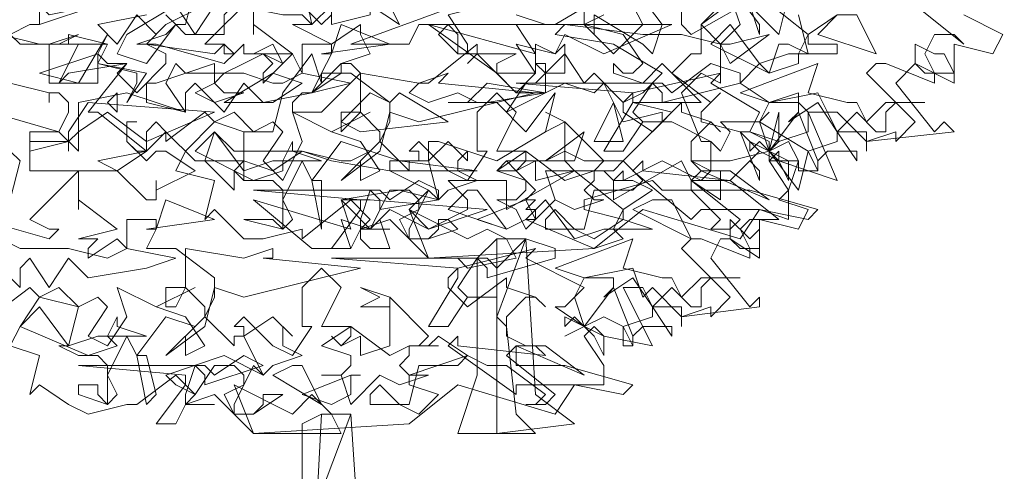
# Model space of a CAD drawing. Header units: millimetres. Extents: x 4234 to 4704, y 1542 to 2004.
# Tile 15 of 256: x 4291.6 to 4301.67, y 1645.87 to 1650.48. Entities that reach past the tile are written whole.
import ezdxf

# ---------------------------------------------------------------- set-up
doc = ezdxf.new("R2010")
doc.units = ezdxf.units.MM
doc.layers.add('BOD', color=40, linetype='Continuous')
doc.layers.add('DIMENSIONS', color=7, linetype='Continuous')
pattern_1 = [(90, (3399.144, -158.445), (-8.980256, 8.980256), [2.38125, -15.57926]), (45, (3399.144, -158.445), (-8.980256, 8.980256), [2.38125, -10.31875]), (135, (3399.144, -158.445), (-8.980256, -8.980256), [2.38125, -10.31875])]

# ---------------------------------------------------------------- blocks, each defined once
blk = doc.blocks.new('A$Cf9015526')
at = {"color": 116, "lineweight": 0, "true_color": 0x136734}
for points in [[(2.6204, 1.3324), (2.7093, 1.288), (2.6871, 1.2436), (2.5982, 1.2658), (2.5982, 1.177), (2.5094, 1.2214), (2.465, 1.177), (2.5538, 1.0659), (2.576, 1.0882), (2.5982, 1.0659), (2.3984, 1.0437), (2.3984, 1.0215), (2.3984, 1.0659), (2.3318, 1.0659), (2.3095, 1.1104), (2.2651, 1.1104), (2.3318, 0.9549), (2.1985, 0.9993), (2.1985, 1.0215), (2.1763, 0.9993), (2.2207, 0.9327), (2.2207, 0.8661), (2.1541, 0.8883), (2.1097, 0.8217), (1.8876, 0.8883), (1.7766, 0.7995), (1.3991, 0.7773), (1.3102, 0.8661), (1.2436, 0.8439), (1.2658, 0.8661), (1.2214, 0.9105), (1.1104, 0.8217), (1.1104, 0.8439), (1.0215, 0.8217), (0.9771, 0.8217), (0.9105, 0.8883), (0.8883, 0.8661), (0.9105, 0.9549), (0.8217, 0.9771), (0.8439, 1.0215), (0.9105, 1.0882), (0.8883, 1.1104), (0.7995, 1.0437), (0.7995, 1.0659), (0.7773, 1.0882), (0.755, 1.0659), (0.755, 1.0215), (0.644, 1.1104), (0.6218, 1.1104), (0.7106, 1.2214), (0.5774, 1.1992), (0.5552, 1.177), (0.5996, 1.2658), (0.4664, 1.2658), (0.4441, 1.288), (0.4886, 1.3102), (0.5108, 1.3102), (0.5108, 1.3991)], [(1.7988, 1.3324), (1.7544, 1.3102), (1.821, 1.2436), (1.8876, 1.3102), (1.8654, 1.3546)], [(1.9764, 1.3546), (1.9764, 1.3102), (1.9986, 1.288), (2.1541, 1.3768), (2.2651, 1.288), (2.3318, 1.3324)], [(2.5094, 1.3546), (2.6204, 1.2658), (2.5982, 1.288), (2.5538, 1.288), (2.5316, 1.2436), (2.5538, 1.1992), (2.5538, 1.177), (2.4428, 1.2214), (2.4206, 1.2214), (2.3984, 1.1992), (2.5094, 1.0882), (2.465, 1.0437), (2.465, 1.0659), (2.3984, 1.0437), (2.3318, 1.1104), (2.3095, 1.1104), (2.2873, 1.1548), (2.1763, 1.1326), (2.1541, 1.0882), (2.1763, 1.0215), (2.2429, 1.1104), (2.2873, 0.9993), (2.2873, 0.9771), (2.2429, 0.9771), (2.2429, 0.9993), (2.2207, 1.0437), (2.1763, 1.0215), (2.1985, 0.9993), (2.1541, 1.0215), (2.1319, 0.9993), (2.1541, 1.0215), (2.1097, 1.0659), (2.1319, 1.0659), (2.1541, 1.1104), (2.0431, 1.177), (2.0653, 1.1992), (1.8654, 1.1548), (1.8432, 1.1326), (1.8432, 1.1104), (1.9098, 1.0659), (1.9764, 1.1326), (1.9764, 1.1104), (2.0431, 1.0882), (2.0653, 1.0659), (2.0431, 1.0882), (1.9986, 1.0437), (1.9986, 0.9993), (2.0431, 0.9771), (2.0875, 0.9771), (2.1763, 0.9105), (2.0209, 0.9771), (1.9986, 0.9549), (2.1097, 0.8661), (2.0875, 0.8439), (2.0431, 0.8439), (2.0653, 0.8661), (1.9986, 0.9327), (1.932, 0.9327), (1.9098, 0.9549), (1.7544, 0.9105), (1.7544, 0.8883), (1.8432, 0.8661), (1.7766, 0.8217), (1.7322, 0.8439), (1.6877, 0.8439), (1.6655, 0.8439), (1.6655, 0.8661), (1.6877, 0.8883), (1.7322, 0.8439), (1.7544, 0.8439), (1.7766, 0.9327), (1.8654, 0.9327), (1.8876, 0.9549), (1.8432, 0.9993), (1.821, 0.9771), (1.7766, 0.9771), (1.7988, 0.9993), (1.71, 1.0882), (1.71, 0.9993), (1.7322, 0.9771), (1.6433, 0.9549), (1.6433, 0.9993), (1.5989, 0.9771), (1.5767, 0.9993), (1.5989, 0.9771), (1.6211, 0.9993), (1.6211, 1.0215), (1.5545, 1.0215), (1.5989, 1.1104), (1.5545, 1.1548), (1.5101, 1.1104), (1.5101, 1.0215), (1.5323, 1.0215), (1.4879, 0.9549), (1.4435, 0.9771), (1.3768, 1.0437), (1.3546, 1.0215), (1.3768, 1.0215), (1.3768, 0.9993), (1.3546, 0.9993), (1.3546, 0.9771), (1.288, 1.0437), (1.3102, 1.0882), (1.3102, 1.1326), (1.2214, 1.1992), (1.1548, 1.1992), (1.177, 1.2436), (1.177, 1.2658), (1.1104, 1.2658), (1.1104, 1.1992), (1.0882, 1.2436), (1.0215, 1.177), (1.0215, 1.1992), (1.0437, 1.2214), (1.0215, 1.2436), (0.9993, 1.2436), (1.0882, 1.2436), (0.9993, 1.3102), (0.9993, 1.288), (0.9993, 1.3546)], [(0.9993, 1.3768), (0.8883, 1.2658), (0.9327, 1.2658), (0.9549, 1.2436), (0.9327, 1.2214), (0.7773, 1.2658), (0.755, 1.2658), (0.7328, 1.2658), (0.7995, 1.288), (0.8217, 1.3102), (0.7995, 1.3324), (0.8217, 1.3102), (0.8439, 1.3102), (0.8661, 1.3991)], [(1.0882, 1.3768), (1.1548, 1.3102), (1.177, 1.3324)], [(2.2429, 1.3324), (2.2651, 1.2436), (2.2207, 1.2658), (2.1985, 1.2658), (2.1763, 1.1992), (2.1541, 1.2214), (2.1097, 1.177), (2.1763, 1.1326), (2.2429, 1.1326), (2.2651, 1.1104), (2.2651, 1.0659), (2.1985, 1.0437), (2.1763, 1.0215), (2.1763, 0.9993), (2.2429, 0.9993), (2.2207, 0.9327), (2.1985, 0.9105), (2.2651, 0.8883), (2.2429, 0.8439), (2.1541, 0.8661), (2.1541, 0.7773), (2.0875, 0.8217), (2.0653, 0.8217), (2.0431, 0.7773), (2.1319, 0.6662), (2.1541, 0.6884), (2.1541, 0.6662), (1.9764, 0.644), (1.9764, 0.6218), (1.9764, 0.6662), (1.9098, 0.6662), (1.8876, 0.7106), (1.8432, 0.7106), (1.9098, 0.5774), (1.7988, 0.5996), (1.7766, 0.6218), (1.7544, 0.5996), (1.7988, 0.533), (1.7988, 0.4886), (1.7322, 0.4886), (1.6877, 0.4219), (1.4657, 0.4886), (1.3546, 0.3997), (0.9993, 0.3775), (0.9105, 0.4664), (0.8439, 0.4441), (0.8661, 0.4664), (0.8217, 0.5108), (0.7328, 0.4441), (0.7106, 0.4441), (0.6218, 0.4219), (0.5774, 0.4441), (0.5108, 0.4886), (0.4886, 0.4664), (0.5108, 0.5552), (0.4441, 0.5774), (0.4664, 0.6218), (0.5108, 0.6884), (0.4886, 0.7106), (0.3997, 0.644)], [(1.5989, 1.3324), (1.6655, 1.3102), (1.4435, 1.3102), (1.4213, 1.288), (1.4657, 1.2436), (1.5989, 1.2436), (1.5545, 1.2214), (1.5545, 1.1992), (1.5989, 1.1548), (1.6433, 1.1992), (1.6433, 1.2214), (1.6655, 1.2214), (1.6655, 1.1548), (1.5989, 1.1548), (1.5101, 1.2436), (1.4879, 1.2214), (1.5101, 1.2436), (1.5101, 1.2658), (1.3991, 1.177), (1.3768, 1.177), (1.3546, 1.1548), (1.3991, 1.1326), (1.4657, 1.1548), (1.5101, 1.1326), (1.5545, 1.1326), (1.6211, 1.0659), (1.6877, 1.1548), (1.6655, 1.0659), (1.5545, 0.9993), (1.4213, 1.0437), (1.3991, 1.0437), (1.3991, 0.9993), (1.3102, 0.9993), (1.3102, 0.9771), (1.3991, 0.9327), (1.3546, 0.8883), (1.3991, 0.8439), (1.4879, 0.8883), (1.4879, 0.9105), (1.4435, 0.9549), (1.5767, 0.9549), (1.5767, 0.9105), (1.5767, 0.8883), (1.7322, 0.9771), (1.8432, 0.8883), (1.9098, 0.9327), (1.8654, 0.9549), (1.8432, 0.9549), (1.821, 0.9549), (1.8432, 0.9771), (1.8432, 0.9549), (1.932, 0.9993), (2.0209, 0.9549), (2.0431, 0.9771), (2.0431, 1.0437), (1.9542, 1.0882), (1.932, 1.0882), (1.9542, 1.1104), (1.8654, 1.1326), (2.0209, 1.1326), (1.932, 1.2214), (1.8876, 1.177), (1.821, 1.1992), (1.821, 1.2214), (1.8432, 1.1992), (1.8654, 1.1992), (1.8876, 1.2214), (1.8432, 1.288), (1.7544, 1.3102), (1.71, 1.3102), (1.6877, 1.3102), (1.7988, 1.3768)], [(1.7544, 1.3546), (1.7544, 1.3102), (1.7766, 1.288), (1.7766, 1.3102), (1.7766, 1.3324), (1.8876, 1.2658), (1.9098, 1.2436), (1.932, 1.3102), (1.8654, 1.3991)], [(2.2207, 1.3768), (2.1985, 1.288), (2.1097, 1.3768), (2.0209, 1.3102), (2.0209, 1.2436), (1.9986, 1.2436), (1.9542, 1.1992), (2.0431, 1.1326), (2.0653, 1.1548), (2.0209, 1.1104), (2.0209, 1.0882), (2.1097, 1.0659), (2.1541, 0.9549), (2.1541, 0.9771), (2.1319, 0.9993), (2.0875, 0.9549), (2.1985, 0.8661), (2.1763, 0.8661), (2.1319, 0.8661), (2.1097, 0.8439), (2.1319, 0.7995), (2.1319, 0.7773), (2.0209, 0.8217), (1.9986, 0.8217), (1.9764, 0.7995), (2.0875, 0.6884), (2.0431, 0.644), (2.0431, 0.6662), (1.9764, 0.644), (1.9098, 0.7106), (1.8876, 0.6884), (1.8654, 0.755), (1.7544, 0.7328), (1.7322, 0.6884), (1.7544, 0.6218), (1.821, 0.7106), (1.8654, 0.5996), (1.8654, 0.5774), (1.8432, 0.5774), (1.8432, 0.6218), (1.7988, 0.644), (1.7544, 0.6218), (1.7766, 0.5996), (1.7544, 0.6218), (1.71, 0.5996), (1.7544, 0.6218), (1.6877, 0.6662), (1.71, 0.6662), (1.7544, 0.7106), (1.6211, 0.7773), (1.6433, 0.7995), (1.4657, 0.755), (1.4435, 0.7328), (1.4435, 0.7106), (1.4879, 0.6662), (1.5767, 0.7328), (1.5767, 0.7106), (1.6433, 0.6884), (1.6655, 0.6662), (1.6433, 0.6884), (1.6211, 0.6884), (1.5767, 0.644), (1.5767, 0.5996), (1.6211, 0.5774), (1.6655, 0.5774), (1.7544, 0.5108), (1.5989, 0.5774), (1.5767, 0.5552), (1.6877, 0.4664), (1.6655, 0.4441), (1.6211, 0.4441), (1.6433, 0.4441), (1.6655, 0.4664), (1.5767, 0.533), (1.5323, 0.533), (1.4879, 0.5552), (1.3546, 0.5108), (1.3546, 0.4886), (1.4213, 0.4664), (1.3768, 0.4219), (1.3324, 0.4441), (1.288, 0.4441), (1.2658, 0.4441), (1.2658, 0.4664), (1.288, 0.4886), (1.3324, 0.4441), (1.3546, 0.4441), (1.3768, 0.533), (1.4657, 0.533), (1.4879, 0.5552), (1.4213, 0.5996), (1.3991, 0.5774), (1.3768, 0.5774), (1.3991, 0.5996), (1.3102, 0.6884), (1.3102, 0.5996), (1.3102, 0.5774), (1.2436, 0.5552), (1.2436, 0.5996), (1.1992, 0.5774), (1.177, 0.5996), (1.1992, 0.5774), (1.2214, 0.5996), (1.2214, 0.6218), (1.1548, 0.6218), (1.1992, 0.7106), (1.1548, 0.755), (1.1104, 0.7106), (1.1104, 0.6218), (1.1326, 0.6218), (1.0882, 0.5552), (1.0437, 0.5774), (0.9771, 0.644), (0.9549, 0.6218), (0.9771, 0.6218), (0.9771, 0.5996), (0.9549, 0.5996), (0.9549, 0.5774), (0.8883, 0.644), (0.9105, 0.6884), (0.9105, 0.7328), (0.8217, 0.7995), (0.755, 0.7995), (0.7773, 0.8439), (0.7773, 0.8661), (0.7106, 0.8661), (0.7106, 0.7995), (0.6884, 0.8217), (0.6218, 0.7773), (0.6218, 0.7995), (0.644, 0.8217), (0.6218, 0.8217), (0.5996, 0.8217), (0.6884, 0.8439), (0.5996, 0.9105), (0.5996, 0.8883), (0.5996, 0.9327), (0.5996, 0.9549), (0.5996, 0.9771), (0.4886, 0.8661), (0.533, 0.8439), (0.5552, 0.8439), (0.533, 0.8217), (0.3775, 0.8661)], [(0.4441, 0.9105), (0.4664, 0.9993), (0.4441, 1.0215)], [(0.3997, 1.1104), (0.5552, 1.0659), (0.5774, 1.1104), (0.5774, 1.1326), (0.5552, 1.1548), (0.533, 1.1548), (0.533, 1.1326), (0.533, 1.1548), (0.4441, 1.177)], [(0.4219, 1.288), (0.5108, 1.2658), (0.533, 1.2658), (0.5996, 1.288), (0.5552, 1.2658), (0.533, 1.2658), (0.533, 1.2436), (0.533, 1.177), (0.644, 1.177), (0.644, 1.2436), (0.6662, 1.2214), (0.7106, 1.2214), (0.6884, 1.1992), (0.7328, 1.1548), (0.7995, 1.2214), (0.7995, 1.2436), (0.755, 1.2658), (0.7773, 1.288), (0.7328, 1.3324), (0.6884, 1.2658), (0.644, 1.3102), (0.755, 1.3324)], [(0.8883, 1.3546), (0.7995, 1.3102), (0.755, 1.2658), (0.9105, 1.2436), (0.9327, 1.2658), (0.9327, 1.2436), (0.9549, 1.2436), (0.9771, 1.2658), (0.9771, 1.2436), (0.9993, 1.2436), (1.0437, 1.2658), (1.0659, 1.2214), (1.0215, 1.2436), (0.9771, 1.2214), (0.9327, 1.1992), (0.9105, 1.177), (0.9327, 1.1548), (0.9771, 1.1548), (0.9105, 1.1326), (0.8661, 1.1548), (0.9105, 1.177), (0.9105, 1.2214), (0.7773, 1.177), (0.755, 1.177), (0.755, 1.1326), (0.8439, 1.1104), (0.7106, 1.1548), (0.5996, 1.1326), (0.5996, 1.0215), (0.5552, 1.0659), (0.4886, 1.0659), (0.4886, 0.9771), (0.6884, 0.9771), (0.755, 0.9105), (0.7773, 0.9105), (0.7773, 0.9549), (0.7773, 0.9327), (0.8661, 0.9771), (0.7995, 1.0215), (0.7773, 1.0215), (0.755, 0.9993), (0.7106, 1.0437), (0.7106, 1.0882), (0.7328, 1.0882), (0.7106, 1.0882), (0.7106, 1.0437), (0.7328, 1.0215), (0.755, 1.0215), (0.7995, 1.0659), (0.8661, 0.9993), (0.9771, 0.9993), (0.9771, 1.0659), (1.0215, 1.0659), (1.0437, 1.0659), (1.0659, 1.1548), (1.1326, 1.2436), (1.1548, 1.177), (1.1548, 1.1992), (1.1326, 1.1548), (1.1104, 1.1548), (1.0882, 1.1326), (1.0882, 1.1104), (1.1548, 1.1104), (1.2436, 1.1992), (1.2214, 1.2214), (1.1992, 1.2214), (1.2658, 1.2436), (1.2436, 1.288), (1.2436, 1.3102), (1.177, 1.2658), (1.0882, 1.3102), (1.1326, 1.3102), (1.1104, 1.4213)], [(2.0875, 1.3768), (2.1097, 1.3102), (2.0653, 1.2658), (2.0209, 1.3102), (2.0653, 1.3546)]]:
    blk.add_lwpolyline(points, dxfattribs=at)
for points in [[(1.4435, 1.4435), (1.5323, 1.3546), (1.4435, 1.3324), (1.4879, 1.2658), (1.4879, 1.2436), (1.4657, 1.2436), (1.4657, 1.288), (1.4435, 1.3102), (1.3768, 1.3102), (1.3546, 1.2658), (1.2214, 1.2658), (1.4657, 1.3546), (1.4435, 1.3768), (1.3768, 1.3768), (1.3991, 1.3768), (1.3991, 1.4213), (1.3768, 1.4213), (1.3324, 1.4435), (1.288, 1.4657), (1.3102, 1.5101), (1.3768, 1.4435)], [(0.644, 1.4435), (0.6218, 1.4213), (0.6218, 1.4435), (0.5996, 1.4435), (0.5996, 1.3991), (0.5774, 1.4213), (0.5108, 1.3546), (0.533, 1.3324), (0.644, 1.3546), (0.5108, 1.3102), (0.5108, 1.4213), (0.5108, 1.3991), (0.5108, 1.3768), (0.5108, 1.3546), (0.5774, 1.4657), (0.6218, 1.4435)], [(2.1541, 1.3102), (2.1541, 1.288), (2.1319, 1.3546), (2.0653, 1.3768), (2.0431, 1.4213), (1.9986, 1.4213), (2.1097, 1.4435), (2.0875, 1.3991)], [(1.2658, 1.3546), (1.2658, 1.3324), (1.177, 1.3102), (1.177, 1.3324), (1.177, 1.3546), (1.1326, 1.3102), (1.1104, 1.3324), (1.0659, 1.3324), (0.9549, 1.3546), (0.9327, 1.3324), (0.9327, 1.288), (0.8439, 1.288), (0.8217, 1.3102), (0.755, 1.2214), (0.6884, 1.2436), (0.7106, 1.288), (0.8217, 1.3546), (0.8661, 1.288), (0.9105, 1.3546), (1.0215, 1.3546), (1.0882, 1.3991), (1.1548, 1.3546)], [(1.2658, 1.3546), (1.288, 1.3991), (1.3324, 1.3102)], [(2.4206, 1.2436), (2.2873, 1.288), (2.3318, 1.3324), (2.3762, 1.3324)], [(1.1548, 1.2436), (1.177, 1.2436), (1.1992, 1.3102), (1.3102, 1.2658)], [(1.7988, 1.2436), (1.71, 1.288), (1.6877, 1.2436), (1.5989, 1.2658), (1.6433, 1.1992), (1.6211, 1.1992), (1.5545, 1.1992), (1.3991, 1.3102), (1.6433, 1.2436), (1.5989, 1.3102), (1.6877, 1.3102), (1.9542, 1.3102)], [(1.9764, 1.288), (2.0653, 1.2658), (2.0875, 1.2658), (2.1763, 1.288), (2.0875, 1.2214), (2.0653, 1.2658), (2.0653, 1.177), (2.0209, 1.1992), (1.9764, 1.1548), (2.0209, 1.0437), (2.0431, 1.0437), (2.0653, 1.0215), (2.0875, 1.0659), (2.0653, 1.0882), (2.1541, 1.0882), (2.1763, 1.1104), (2.1541, 1.0882), (2.2651, 1.0215), (2.2429, 0.9327), (2.1763, 1.0215), (2.0875, 0.9993), (2.0653, 0.9993), (2.0209, 0.9993), (1.9986, 0.9993), (2.0209, 0.9771), (2.0653, 0.9771), (2.0653, 0.9105), (1.9986, 0.9549), (1.9764, 0.9993), (1.821, 0.9105), (1.821, 0.9549), (1.7988, 0.9771), (1.6655, 0.9771), (1.6877, 0.9105), (1.6433, 0.8661), (1.6211, 0.9105), (1.6433, 0.9327), (1.5989, 0.9771), (1.5545, 0.9771), (1.5767, 0.9993), (1.6655, 0.9993), (1.71, 1.0215), (1.7544, 0.9993), (1.8432, 0.9993), (1.932, 1.0882), (1.932, 1.1104), (1.8432, 1.0882), (1.7988, 1.177), (1.7766, 1.1548), (1.71, 1.177), (1.5767, 1.1104), (1.6211, 1.177), (1.6433, 1.177), (1.71, 1.2436), (1.7544, 1.177), (1.7766, 1.1992), (1.8432, 1.1326), (1.8876, 1.1548), (1.932, 1.1992), (1.821, 1.2658), (1.6877, 1.288), (1.71, 1.3102), (1.8876, 1.288)], [(2.0875, 1.3102), (2.1541, 1.2214), (2.2207, 1.2436), (2.2429, 1.2436), (2.2651, 1.288), (2.2651, 1.2658), (2.3318, 1.2658), (2.3318, 1.2436), (2.2429, 1.2436), (2.2429, 1.2214), (2.1763, 1.1992), (2.0431, 1.2658)], [(0.5108, 1.1992), (0.644, 1.2436), (0.6662, 1.288), (0.5996, 1.177)], [(0.5774, 1.2658), (0.5774, 1.288), (0.6662, 1.2658)], [(0.755, 1.1992), (0.7106, 1.1326), (0.7328, 1.177), (0.7328, 1.1992), (0.644, 1.2214), (0.6662, 1.2658), (0.644, 1.2214)], [(1.71, 1.2658), (1.71, 1.1992), (1.6655, 1.1992), (1.6433, 1.2214), (1.6433, 1.2658), (1.6877, 1.2436)], [(2.576, 1.2436), (2.5982, 1.1992), (2.5316, 1.1992), (2.5094, 1.2214), (2.5094, 1.2658), (2.5538, 1.2436)], [(0.9771, 1.1992), (1.0437, 1.177), (1.0659, 1.177), (1.1104, 1.1992), (1.2214, 1.177), (1.1326, 1.1548), (1.0215, 1.1326), (0.9771, 1.177), (0.9327, 1.1104), (0.8661, 1.177), (0.8439, 1.1548), (0.8439, 1.1104), (0.7995, 1.177), (0.8217, 1.2214), (0.8439, 1.1992)], [(1.1326, 1.1548), (1.1992, 1.2214), (1.1992, 1.1992)], [(2.1097, 1.177), (1.932, 1.1326), (1.932, 1.1548), (1.9098, 1.177), (1.8654, 1.1104), (1.8876, 1.0882), (1.9542, 1.0882), (1.8876, 1.0882), (1.8432, 1.0215), (1.7988, 1.0215), (1.8654, 1.1326), (1.8654, 1.1548), (1.5989, 1.177), (1.932, 1.177), (1.9542, 1.1548), (2.0431, 1.2214), (2.1097, 1.1992)], [(2.354, 1.1326), (2.3762, 1.1326), (2.3984, 1.0882), (2.4428, 1.1326), (2.5316, 1.1326), (2.465, 1.1326), (2.4428, 1.1104), (2.4428, 1.0659), (2.4206, 1.0659), (2.3762, 1.1104), (2.3318, 1.0659), (2.3762, 0.9993), (2.3762, 1.0215), (2.3095, 1.0215), (2.2873, 0.9993), (2.2873, 0.9771), (2.2651, 1.0215), (2.3318, 1.0437), (2.3318, 1.0659), (2.2873, 1.1326), (2.2207, 1.0882), (2.2429, 1.1104), (2.2429, 1.1548), (2.1763, 1.1326), (2.1097, 1.1548), (2.2873, 1.2214), (2.2651, 1.1548)], [(1.0437, 1.1326), (0.9327, 1.1326), (1.0437, 1.1992), (1.1104, 1.177)], [(1.4213, 1.177), (1.6433, 1.1548), (1.3768, 1.0882), (1.3102, 1.1104), (1.288, 1.0215), (1.1992, 0.9549), (1.288, 1.0437), (1.288, 1.0659), (1.2436, 1.1104), (1.1992, 1.0659), (1.1992, 1.1104), (1.2436, 1.1104), (1.2436, 1.1992), (1.3768, 1.177), (1.4435, 1.1992)], [(1.5323, 1.1326), (1.4435, 1.1326), (1.4879, 1.1326), (1.5323, 1.177), (1.6655, 1.1548)], [(0.6884, 1.1104), (0.6662, 1.1326), (0.6884, 1.1548)], [(1.3324, 1.1548), (1.4435, 1.0882), (1.2436, 1.0659), (1.1992, 1.0882), (1.2658, 1.1548), (1.3102, 1.1326)], [(0.755, 1.0437), (0.6662, 1.1104), (0.5996, 1.0659), (0.5774, 1.0437), (0.5774, 1.0215), (0.5774, 1.0437), (0.4886, 1.0215), (0.4886, 1.0437), (0.5774, 1.0437), (0.5774, 1.0659), (0.6218, 1.1326), (0.9105, 1.1104)], [(1.7766, 1.0437), (1.821, 1.1326), (1.8432, 1.0437)], [(1.0437, 1.0882), (1.0659, 1.0659), (1.0215, 0.9993), (1.0659, 0.9549), (1.1104, 1.0437), (1.0882, 1.1104), (1.177, 1.0659), (1.2658, 1.1104), (1.177, 1.0659), (1.2436, 1.0437), (1.288, 0.9771), (1.2436, 0.9549), (1.2436, 0.9993), (1.2658, 1.0215), (1.1992, 1.0437), (1.1326, 0.9549), (1.1548, 0.9549), (1.1548, 0.8439), (1.1326, 0.9549), (1.1104, 0.9993), (1.0659, 0.9105), (1.0882, 0.8661), (1.0659, 0.8439), (0.9771, 0.8661), (0.9993, 0.8661), (1.0437, 0.8661), (1.0659, 0.8439), (1.0659, 0.9327), (1.0437, 0.9549), (0.9771, 0.9549), (0.9549, 0.9771), (0.9771, 0.9549), (0.9771, 1.0659), (0.9105, 1.0882), (0.9549, 1.1104), (0.9993, 1.0659)], [(1.71, 1.0659), (1.71, 1.0882), (1.6655, 1.0659), (1.71, 1.0882), (1.6655, 1.1104), (1.71, 1.0882)], [(2.1763, 1.0437), (2.1319, 1.0659), (2.1985, 1.0437), (2.1985, 1.1104), (2.1763, 1.0215)], [(0.9105, 1.0659), (0.9771, 0.9771), (1.0437, 0.9993), (1.0659, 0.9993), (1.0882, 1.0437), (1.0882, 1.0215), (1.1548, 0.9993), (1.0659, 0.9993), (1.0659, 0.9771), (0.9993, 0.9549), (0.8661, 1.0215)], [(1.1104, 1.0215), (1.1992, 0.9993), (1.2214, 0.9993), (1.2658, 1.0215), (1.3324, 0.9993), (1.5101, 0.9771), (1.3102, 0.9771), (1.177, 0.9993), (1.1104, 1.0215), (1.0437, 0.9771), (0.9771, 0.9993), (0.9549, 0.9771), (0.9549, 0.9327), (0.8883, 0.9993), (0.9105, 1.0659), (0.9549, 1.0215)], [(1.6655, 0.9993), (1.7544, 1.0659), (1.7322, 0.9993)], [(1.4879, 1.0215), (1.4657, 0.9993), (1.4657, 0.9771), (1.5101, 0.9549), (1.4435, 0.9327), (1.4213, 0.9105), (1.3991, 0.9993), (1.4435, 1.0437), (1.4879, 0.9993)], [(2.2207, 0.9549), (2.1985, 0.9993), (2.1541, 1.0437), (2.1319, 1.0215), (2.1319, 1.0437), (2.2207, 0.9993)], [(0.6884, 0.9771), (0.644, 0.9993), (0.755, 1.0215)], [(1.7766, 0.9771), (1.821, 0.9771), (1.7766, 0.9771), (1.7766, 0.9549), (1.7544, 0.9327), (1.7766, 0.9105), (1.7988, 0.9105), (1.7322, 0.8883), (1.6877, 0.9105), (1.6211, 0.8439), (1.5989, 0.8883), (1.5545, 0.9105), (1.5989, 0.9105), (1.6211, 0.9327), (1.6211, 0.9549), (1.5545, 0.9771), (1.6211, 1.0215), (1.71, 0.9549)], [(2.0875, 0.9549), (2.0653, 0.9549), (2.0209, 0.9549), (1.9986, 0.9549), (1.9986, 0.9327), (2.1319, 0.9327), (2.2873, 0.8883), (2.2651, 0.8661), (2.1541, 0.8883), (2.0209, 0.8883), (1.9986, 0.8661), (1.8654, 0.9771), (1.8876, 0.9993), (1.8876, 0.9771)], [(1.4213, 0.9105), (1.288, 0.8883), (1.288, 0.9105), (1.2658, 0.9327), (1.2436, 0.8661), (1.2436, 0.8439), (1.3102, 0.8439), (1.2436, 0.8439), (1.2214, 0.7995), (1.177, 0.7995), (1.2436, 0.8883), (1.2436, 0.9105), (0.9993, 0.9327), (1.288, 0.9327), (1.3102, 0.9105), (1.3768, 0.9549), (1.4213, 0.9327)], [(1.3991, 0.9327), (1.3546, 0.8439), (1.3546, 0.8217), (1.3991, 0.8217), (1.4213, 0.8439), (1.4213, 0.8661), (1.4435, 0.8661), (1.4657, 0.8439), (1.3991, 0.8217), (1.3546, 0.8217), (1.3324, 0.8661), (1.3768, 0.8883), (1.3768, 0.9105), (1.3546, 0.9327), (1.3102, 0.9327), (1.2658, 0.8439), (1.2214, 0.8883), (1.1992, 0.9105), (1.3324, 0.9327), (1.4213, 0.9105)], [(1.5767, 0.8439), (1.4435, 0.8883), (1.4879, 0.9327), (1.5101, 0.9327)], [(0.755, 0.8439), (0.7773, 0.8439), (0.7995, 0.9105), (0.9105, 0.8661)], [(1.3991, 0.8439), (1.3102, 0.8883), (1.2658, 0.8439), (1.1992, 0.8661), (1.2214, 0.7995), (1.1326, 0.7995), (0.9993, 0.9105), (1.2214, 0.8439), (1.1992, 0.9105), (1.2658, 0.9105), (1.5323, 0.8883)], [(1.6433, 0.9105), (1.6211, 0.8883), (1.6433, 0.8883), (1.6433, 0.8661), (1.6211, 0.8661), (1.5767, 0.8439), (1.5101, 0.8661), (1.6211, 0.9105)], [(1.6655, 0.9105), (1.7322, 0.8217), (1.7988, 0.8439), (1.821, 0.8439), (1.8432, 0.8883), (1.8432, 0.8661), (1.9098, 0.8439), (1.821, 0.8439), (1.8432, 0.8217), (1.7766, 0.7995), (1.6211, 0.8661)], [(1.9986, 0.8217), (1.8654, 0.8883), (1.9098, 0.9105), (1.9542, 0.9105)], [(1.5323, 0.8439), (1.5767, 0.8217), (1.5989, 0.7773), (1.4879, 0.755), (1.4657, 0.7773), (1.4435, 0.7773), (1.3991, 0.7773), (1.3546, 0.8883), (1.4879, 0.8217)], [(1.288, 0.8661), (1.3102, 0.7995), (1.2658, 0.7995), (1.2436, 0.8217), (1.2436, 0.8661), (1.2658, 0.8439)], [(2.1541, 0.8439), (2.1541, 0.7995), (2.1097, 0.7995), (2.0875, 0.8217), (2.0875, 0.8661), (2.1319, 0.8217)], [(0.5774, 0.7995), (0.6662, 0.7773), (0.7106, 0.7995), (0.8217, 0.7773), (0.755, 0.755), (0.6218, 0.7328), (0.5774, 0.7773), (0.533, 0.7106), (0.4886, 0.7773), (0.4664, 0.755), (0.4664, 0.7106), (0.3997, 0.7773), (0.4219, 0.8217), (0.4664, 0.7995)], [(1.6877, 0.7773), (1.5323, 0.7328), (1.5323, 0.755), (1.5101, 0.7773), (1.4657, 0.7106), (1.4879, 0.6884), (1.5545, 0.6884), (1.4879, 0.6884), (1.4435, 0.6218), (1.3991, 0.6218), (1.4657, 0.7328), (1.4657, 0.755), (1.177, 0.7773), (1.5323, 0.7773), (1.5545, 0.755), (1.6211, 0.8217), (1.6877, 0.7995)], [(1.5545, 0.644), (1.5767, 0.6218), (1.5989, 0.4219), (1.6433, 0.3775), (1.5101, 0.3775), (1.4657, 0.3775), (1.5101, 0.5108), (1.5101, 0.7773), (1.5545, 0.8217), (1.6211, 0.8217)], [(1.7322, 0.3997), (1.5545, 0.3775), (1.5545, 0.8217), (1.6211, 0.8217), (1.6433, 0.4664)], [(1.932, 0.7328), (1.9542, 0.7328), (1.9764, 0.6884), (2.0209, 0.7328), (2.1097, 0.7328), (2.0431, 0.7328), (2.0209, 0.7106), (2.0209, 0.6662), (1.9986, 0.6662), (1.9542, 0.7106), (1.9098, 0.6662), (1.9542, 0.5996), (1.9542, 0.6218), (1.8876, 0.6218), (1.8654, 0.5996), (1.8654, 0.5774), (1.8432, 0.6218), (1.9098, 0.644), (1.9098, 0.6662), (1.8654, 0.7328), (1.7988, 0.6884), (1.821, 0.7106), (1.821, 0.7328), (1.7544, 0.7328), (1.6877, 0.755), (1.8654, 0.8217), (1.8432, 0.755)], [(1.0215, 0.7773), (1.2436, 0.755), (0.9771, 0.6884), (0.9105, 0.7106), (0.8883, 0.6218), (0.7995, 0.5552), (0.8883, 0.644), (0.8883, 0.6662), (0.8439, 0.7106), (0.8217, 0.6662), (0.7995, 0.6662), (0.7995, 0.7106), (0.8439, 0.7106), (0.8439, 0.7995), (0.9771, 0.7773), (1.0437, 0.7995), (1.0437, 0.7773)], [(0.644, 0.6884), (0.6662, 0.6662), (0.6218, 0.5996), (0.6662, 0.5774), (0.7106, 0.644), (0.6884, 0.7106), (0.7773, 0.6662), (0.8661, 0.7106), (0.7773, 0.6662), (0.8439, 0.644), (0.8883, 0.5774), (0.8439, 0.5552), (0.8439, 0.5996), (0.8661, 0.6218), (0.7995, 0.644), (0.7328, 0.5552), (0.755, 0.5552), (0.7773, 0.4664), (0.755, 0.4441), (0.7328, 0.5552), (0.7106, 0.5996), (0.6662, 0.5108), (0.6884, 0.4664), (0.6662, 0.4441), (0.5996, 0.4664), (0.5996, 0.4886), (0.644, 0.4886), (0.644, 0.4664), (0.6662, 0.4441), (0.6662, 0.533), (0.644, 0.5552), (0.5996, 0.5552), (0.5552, 0.5774), (0.5774, 0.5774), (0.5996, 0.6662), (0.5108, 0.6884), (0.5552, 0.7106), (0.5996, 0.6662)], [(1.3102, 0.6662), (1.2436, 0.6662), (1.288, 0.6884), (1.2436, 0.7106), (1.3102, 0.6884)], [(0.5108, 0.6662), (0.5774, 0.5774), (0.644, 0.5996), (0.6662, 0.5996), (0.6884, 0.644), (0.6884, 0.6218), (0.755, 0.5996), (0.6662, 0.5996), (0.6884, 0.5774), (0.6218, 0.5552), (0.4664, 0.6218)], [(1.0659, 0.6218), (1.0659, 0.5996), (1.0659, 0.5774), (1.1104, 0.5552), (1.0437, 0.533), (1.0215, 0.5108), (0.9771, 0.5996), (1.0437, 0.644), (1.0882, 0.5996)], [(1.7988, 0.5552), (1.7766, 0.5996), (1.7322, 0.644), (1.71, 0.6218), (1.71, 0.644), (1.7988, 0.5996)], [(1.3546, 0.5774), (1.4213, 0.5774), (1.3546, 0.5774), (1.3546, 0.5552), (1.3324, 0.533), (1.3546, 0.5108), (1.3991, 0.5108), (1.3324, 0.4886), (1.288, 0.5108), (1.2214, 0.4441), (1.1992, 0.5108), (1.1548, 0.5108), (1.1992, 0.5108), (1.2214, 0.533), (1.2214, 0.5552), (1.1548, 0.5774), (1.2214, 0.6218), (1.3102, 0.5552)], [(1.6655, 0.5552), (1.6433, 0.5774), (1.5989, 0.5774), (1.5989, 0.5552), (1.5989, 0.533), (1.71, 0.533), (1.8654, 0.4886), (1.8432, 0.4664), (1.7322, 0.4886), (1.5989, 0.4886), (1.5989, 0.4664), (1.4435, 0.5774), (1.4657, 0.5996), (1.4657, 0.5774)], [(1.0215, 0.533), (0.8883, 0.4886), (0.8883, 0.5108), (0.8661, 0.533), (0.8439, 0.4664), (0.8439, 0.4441), (0.9105, 0.4441), (0.8439, 0.4441), (0.8217, 0.3997), (0.7773, 0.3997), (0.8439, 0.4886), (0.8439, 0.5108), (0.5996, 0.533), (0.8883, 0.533), (0.9105, 0.5108), (0.9771, 0.5552)], [(0.9993, 0.533), (0.9549, 0.4441), (0.9549, 0.4219), (0.9993, 0.4219), (1.0215, 0.4441), (1.0215, 0.4664), (1.0437, 0.4664), (1.0659, 0.4664), (0.9993, 0.4219), (0.9549, 0.4219), (0.9327, 0.4664), (0.9771, 0.4886), (0.9771, 0.5108), (0.9549, 0.533), (0.9105, 0.533), (0.8661, 0.4664), (0.8217, 0.4886), (0.7995, 0.5108), (0.9327, 0.5552), (1.0215, 0.5108)], [(1.1548, 0.4441), (1.0437, 0.5108), (1.0882, 0.533), (1.1104, 0.533)], [(1.2214, 0.5108), (1.2214, 0.4886), (1.2214, 0.4664), (1.177, 0.4441), (1.1104, 0.4664), (1.2214, 0.5108), (1.2436, 0.5108)]]:
    blk.add_lwpolyline(points, close=True, dxfattribs=at)
at = {"color": 97, "lineweight": 0, "true_color": 0x397239}
blk.add_lwpolyline([(1.1326, 0.4664), (1.177, 0.4219), (1.1992, 0.3775), (1.0659, 0.3775), (1.0437, 0.3775), (0.9993, 0.3775), (0.9549, 0.4886), (1.0882, 0.4219)], close=True, dxfattribs=at)
at = {"color": 32, "lineweight": 0, "true_color": 0xb85b00}
blk.add_lwpolyline([(1.1548, 0.2443), (1.177, 0.2221), (1.1992, 0.0222), (1.2214, 0), (1.1104, 0), (1.0659, 0), (1.1104, 0.111), (1.1104, 0.3997), (1.1548, 0.4219), (1.2214, 0.4219)], close=True, dxfattribs=at)
at = {"color": 47, "lineweight": 0, "true_color": 0x727239}
blk.add_lwpolyline([(1.3102, 0), (1.1326, 0), (1.1548, 0.4219), (1.2214, 0.4219), (1.2436, 0.0888)], close=True, dxfattribs=at)

msp = doc.modelspace()

# ---------------------------------------------------------------- hatches: boundary and pattern name
at = {"layer": 'DIMENSIONS'}
h = msp.add_hatch(dxfattribs=at)
h.set_pattern_fill('GRASS', color=256, scale=0.5)
h.set_pattern_definition(pattern_1)
h.paths.add_polyline_path([(4417.642, 1844.325), (4423.295, 1838.251), (4434.997, 1847.63), (4469.633, 1855.411), (4513.149, 1877.657), (4531.91, 1892.866), (4546.887, 1910.457), (4556.576, 1922.748), (4577.553, 1933.381), (4592.745, 1936.647), (4614.987, 1937.27), (4624.025, 1937.27), (4633.352, 1938.711), (4636.398, 1940.231), (4631.843, 1952.387, 0.161807)])
h.paths.add_polyline_path([(4631.843, 1952.387), (4629.875, 1957.638), (4629.402, 1957.362), (4621.324, 1958.355), (4615.855, 1959.613), (4597.306, 1970.684), (4571.563, 1964.436), (4571.563, 1952.35), (4556.657, 1951.293), (4533.205, 1949.701), (4514.014, 1931.759), (4500.094, 1928.388), (4467.514, 1910.265), (4457.649, 1889.768), (4440.095, 1876.858), (4418.61, 1858.458), (4410.164, 1852.361), (4417.642, 1844.325, -0.161807)])
h.paths.add_polyline_path([(4548.079, 1916.6), (4552.857, 1929.938), (4546.693, 1932.146), (4541.915, 1918.808)], flags=24)
h.paths.add_polyline_path([(4503.056, 1883.274), (4507.833, 1896.612), (4501.67, 1898.82), (4496.892, 1885.482)], flags=24)
h.paths.add_polyline_path([(4451.737, 1857.409), (4456.514, 1870.747), (4450.351, 1872.954), (4445.573, 1859.617)], flags=24)
h.paths.add_polyline_path([(4412.993, 1854.337), (4417.077, 1849.949), (4419.339, 1852.055), (4415.256, 1856.442)], flags=24)
h.paths.add_polyline_path([(4596.347, 1950.181), (4601.125, 1963.518), (4594.961, 1965.726), (4590.184, 1952.389)], flags=24)
h.paths.add_polyline_path([(4509.799, 1914.44), (4520.772, 1919.976), (4517.122, 1927.21), (4506.149, 1921.675)], flags=24)
h.paths.add_polyline_path([(4321.655, 1898.427), (4326.034, 1896.392), (4327.337, 1899.195), (4322.958, 1901.23)], flags=9)
h.paths.add_polyline_path([(4333.436, 1891.996), (4338.276, 1888.46), (4340.1, 1890.956), (4335.26, 1894.492)], flags=9)
h.paths.add_polyline_path([(4351.195, 1875.643), (4355.521, 1871.494), (4357.661, 1873.726), (4353.334, 1877.874)], flags=9)
h.paths.add_polyline_path([(4373.922, 1853.781), (4378.272, 1849.657), (4380.399, 1851.901), (4376.049, 1856.024)], flags=9)
h.paths.add_polyline_path([(4389.205, 1846.109), (4392.546, 1849.595), (4390.314, 1851.734), (4386.973, 1848.248)], flags=9)
h.paths.add_polyline_path([(4407.974, 1825.893), (4411.638, 1829.038), (4409.624, 1831.383), (4405.961, 1828.238)], flags=9)
h.paths.add_polyline_path([(4405.697, 1823.188), (4408.835, 1819.518), (4411.185, 1821.527), (4408.046, 1825.197)], flags=9)
h.paths.add_polyline_path([(4412.076, 1813.536), (4414.857, 1808.226), (4417.596, 1809.66), (4414.815, 1814.97)], flags=9)
h.paths.add_polyline_path([(4306.063, 1735.531), (4308.37, 1742.308), (4305.444, 1743.304), (4303.137, 1736.527)], flags=9)
h.paths.add_polyline_path([(4289.124, 1902.077), (4295.062, 1902.894), (4294.64, 1905.956), (4288.702, 1905.139)], flags=9)
h.paths.add_polyline_path([(4305.67, 1902.469), (4311.525, 1901.187), (4312.186, 1904.206), (4306.331, 1905.488)], flags=9)
h.paths.add_polyline_path([(4434.212, 1813.221), (4438.6, 1817.304), (4436.494, 1819.567), (4432.106, 1815.483)], flags=9)
h.paths.add_polyline_path([(4381.102, 1865.727), (4385.185, 1861.34), (4387.448, 1863.446), (4383.365, 1867.833)], flags=9)
h.paths.add_polyline_path([(4421.978, 1821.805), (4426.062, 1817.417), (4428.324, 1819.523), (4424.241, 1823.911)], flags=9)
h.paths.add_polyline_path([(4410.395, 1823.868), (4413.93, 1827.157), (4411.824, 1829.42), (4408.289, 1826.131)], flags=9)
h.paths.add_polyline_path([(4387.391, 1817.486), (4392.169, 1830.823), (4386.005, 1833.031), (4381.227, 1819.694)], flags=9)
h.paths.add_polyline_path([(4347.973, 1750.06), (4352.75, 1763.397), (4346.587, 1765.605), (4341.809, 1752.268)], flags=9)
h.paths.add_polyline_path([(4341.432, 1678.315), (4346.21, 1691.652), (4340.046, 1693.86), (4335.269, 1680.523)], flags=9)
h.paths.add_polyline_path([(4323.367, 1583.702), (4328.145, 1597.039), (4321.981, 1599.247), (4317.204, 1585.909)], flags=9)
h.paths.add_polyline_path([(4335.365, 1700.446), (4339.979, 1713.328), (4330.825, 1716.607), (4326.211, 1703.726)], flags=9)
h.paths.add_polyline_path([(4396.179, 1839.031), (4404.655, 1830.211), (4406.861, 1832.33), (4398.385, 1841.151)], flags=9)
h.paths.add_polyline_path([(4396.433, 1860.296), (4402.629, 1853.776), (4403.712, 1854.806), (4397.517, 1861.325)], flags=9)
h.paths.add_polyline_path([(4349.014, 1900.377), (4363.585, 1891.161), (4365.102, 1893.559), (4350.531, 1902.776)], flags=9)
h.paths.add_polyline_path([(4438.666, 1769.752), (4437.611, 1764.115), (4441.328, 1763.419), (4442.383, 1769.056)], flags=9)
h.paths.add_polyline_path([(4432.339, 1775.082), (4431.592, 1769.395), (4435.341, 1768.902), (4436.089, 1774.588)], flags=9)
h.paths.add_polyline_path([(4446.576, 1765.01), (4445.473, 1759.382), (4449.184, 1758.654), (4450.287, 1764.282)], flags=9)
h.paths.add_polyline_path([(4333.28, 1902.136), (4338.08, 1900.158), (4339.521, 1903.654), (4334.722, 1905.632)], flags=9)
h.paths.add_polyline_path([(4335.517, 1907.037), (4340.858, 1904.947), (4342.235, 1908.469), (4336.895, 1910.559)], flags=9)
h.paths.add_polyline_path([(4338.313, 1912.555), (4343.753, 1910.74), (4344.95, 1914.327), (4339.509, 1916.142)], flags=9)
h.paths.add_polyline_path([(4390.585, 1863.01), (4393.613, 1859.818), (4396.592, 1862.643), (4393.563, 1865.836)], flags=9)
h.paths.add_polyline_path([(4431.119, 1819.228), (4434.15, 1816.033), (4437.129, 1818.858), (4434.097, 1822.054)], flags=9)
h.paths.add_polyline_path([(4421.135, 1830.165), (4424.164, 1826.973), (4427.142, 1829.798), (4424.114, 1832.991)], flags=9)
h.paths.add_polyline_path([(4410.884, 1841.214), (4413.913, 1838.022), (4416.891, 1840.847), (4413.863, 1844.04)], flags=9)
h.paths.add_polyline_path([(4400.588, 1852.195), (4403.617, 1849.002), (4406.596, 1851.828), (4403.567, 1855.02)], flags=9)
h.paths.add_polyline_path([(4378.865, 1874.762), (4381.896, 1871.566), (4384.875, 1874.392), (4381.843, 1877.588)], flags=9)
h = msp.add_hatch(dxfattribs=at)
h.set_pattern_fill('GRASS', color=256, scale=0.5)
h.set_pattern_definition(pattern_1)
h.paths.add_polyline_path([(4408.862, 1832.2), (4393.775, 1848.471), (4381.611, 1830.922), (4363.601, 1808.702), (4358.367, 1803.397), (4341.885, 1775.147), (4339.648, 1751.088), (4324.492, 1725.327), (4322.615, 1687.402), (4321.49, 1659.197), (4314.617, 1611.703), (4291.924, 1588.609), (4316.189, 1573.325, -0.136079)])
h.paths.add_polyline_path([(4392.753, 1820.406), (4397.531, 1833.743), (4391.367, 1835.951), (4386.589, 1822.614)], flags=24)
h.paths.add_polyline_path([(4353.335, 1752.98), (4358.112, 1766.317), (4351.949, 1768.525), (4347.171, 1755.188)], flags=24)
h.paths.add_polyline_path([(4340.727, 1703.367), (4345.341, 1716.248), (4336.187, 1719.527), (4331.573, 1706.646)], flags=24)
h = msp.add_hatch(dxfattribs=at)
h.set_pattern_fill('GRASS', color=256, scale=0.5)
h.set_pattern_definition(pattern_1)
h.paths.add_polyline_path([(4310.827, 1570.405, -0.136079), (4403.5, 1829.279), (4388.413, 1845.551), (4376.249, 1828.002), (4358.239, 1805.782), (4353.005, 1800.476), (4336.523, 1772.227), (4334.286, 1748.168), (4319.13, 1722.407), (4317.253, 1684.482), (4316.128, 1656.277), (4309.255, 1608.783), (4286.562, 1585.689)])
h.paths.add_polyline_path([(4386.925, 1816.184), (4392.635, 1832.125), (4386.471, 1834.333), (4380.761, 1818.392)], flags=24)
h.paths.add_polyline_path([(4335.454, 1700.695), (4339.956, 1713.262), (4330.801, 1716.541), (4326.3, 1703.974)], flags=24)

# ---------------------------------------------------------------- block references
at = {"layer": 'BOD', "xscale": 4.480026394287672, "yscale": 4.480026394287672, "zscale": 4.480026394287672}
msp.add_blockref('A$Cf9015526', (4289.514, 1644.564, 480.917), dxfattribs=at)

doc.saveas('drawing.dxf')
